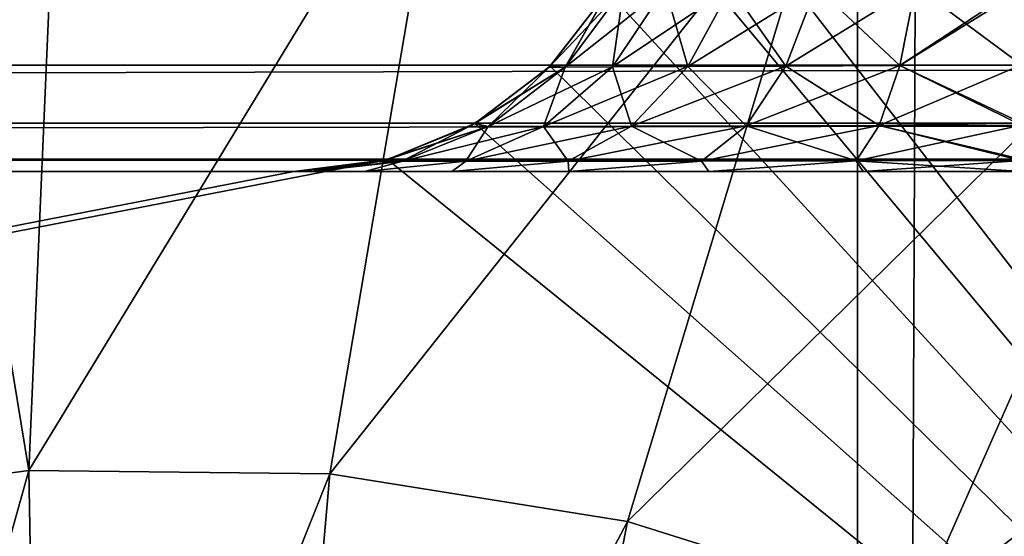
# Model space of a CAD drawing. Header units: metres. Extents: x -206 to 75, y -104 to 104.
# Tile 161 of 256: x -97.399 to -96.046, y -46.02 to -45.31. Entities that reach past the tile are written whole.
import ezdxf

# ---------------------------------------------------------------- set-up
doc = ezdxf.new("R2010")
doc.units = ezdxf.units.M
doc.layers.add('solid_01_1-CONSUMER_THERM_B_125288', color=7, linetype='CONTINUOUS')

msp = doc.modelspace()

# ---------------------------------------------------------------- linework, layer by layer
at = {"layer": 'solid_01_1-CONSUMER_THERM_B_125288'}
for points in [[(-96.262909, 63.481071), (-95.711685, 63.53223), (-96.244728, -63.518929)], [(-95.711685, 63.53223), (-95.693489, -63.569927), (-96.244728, -63.518929)], [(-96.262909, 63.481071), (-100.244728, -63.519501), (-100.262909, 63.480499)], [(-96.262909, 63.481071), (-96.244728, -63.518929), (-100.244728, -63.519501)], [(-185.595474, -63.627823, 75.400002), (-76.395485, -63.61998, 75.400002), (-169.283783, -42.467205, 75.400002)], [(-76.395485, -63.61998, 75.400002), (-168.500031, -42.528885, 75.400002), (-169.283783, -42.467205, 75.400002)], [(-94.896667, -47.121311, 63.5), (-96.521881, -45.023113, 63.5), (-96.500031, -42.518749, 63.5)], [(-94.896667, -47.121311, 63.5), (-96.500031, -42.518749, 63.5), (-93.500031, -42.518749, 63.5)], [(-76.395485, -63.61998, 75.400002), (-93.500031, -42.528851, 75.400002), (-168.500031, -42.528885, 75.400002)], [(-97.385941, -45.929676, 17.7449), (-97.345329, -44.986103, 17.260666), (-97.523445, -45.095249, 17.260666)], [(-96.81131, -44.984661, 17.428663), (-97.345329, -44.986103, 17.260666), (-97.385941, -45.929676, 17.7449)], [(-96.81131, -44.984661, 17.428663), (-97.385941, -45.929676, 17.7449), (-96.972298, -45.934467, 17.875093)], [(-96.81131, -44.984661, 17.428663), (-96.972298, -45.934467, 17.875093), (-96.280525, -45.061066, 17.595724)], [(-94.896667, -47.121311, 63.5), (-96.539864, -45.151691, 63.5), (-96.521881, -45.023113, 63.5)], [(-96.280525, -45.061066, 17.595724), (-96.972298, -45.934467, 17.875093), (-96.563354, -45.999832, 18.003803)], [(-96.280525, -45.061066, 17.595724), (-96.563354, -45.999832, 18.003803), (-95.764961, -45.213844, 17.75799)], [(-97.385941, -45.929676, 17.7449), (-97.523445, -45.095249, 17.260666), (-97.796158, -45.98555, 17.615782)], [(-94.896667, -47.121311, 63.5), (-96.590324, -45.271278, 63.5), (-96.539864, -45.151691, 63.5)], [(-95.764961, -45.213844, 17.75799), (-96.563354, -45.999832, 18.003803), (-96.167137, -46.124485, 18.128504)], [(-95.764961, -45.213844, 17.75799), (-96.167137, -46.124485, 18.128504), (-95.274559, -45.440044, 17.912331)], [(-93.500031, -45.268864, 46.067051), (-123.784592, -45.372292, 46.14642), (-123.784592, -45.268764, 46.06699)], [(-93.500031, -45.268864, 46.067051), (-93.500031, -45.372486, 46.146633), (-123.784592, -45.372292, 46.14642)], [(-96.648972, -45.375076, 54.668049), (-96.671196, -45.375168, 54.5), (-96.568321, -45.266582, 54.646435)], [(-96.568321, -45.266582, 54.646435), (-96.671196, -45.375168, 54.5), (-96.590317, -45.271271, 54.5)], [(-96.590332, -45.271301, 48.5), (-96.590317, -45.271271, 54.5), (-96.671196, -45.375168, 54.5)], [(-96.669876, -45.373859, 48.5), (-96.590332, -45.271301, 48.5), (-96.671196, -45.375168, 54.5)], [(-96.590332, -45.271301, 57.5), (-96.671196, -45.375168, 57.5), (-96.648972, -45.375072, 57.331955)], [(-96.669861, -45.37384, 63.5), (-96.671196, -45.375168, 57.5), (-96.590332, -45.271301, 57.5)], [(-96.648972, -45.375072, 48.331955), (-96.590332, -45.271301, 48.5), (-96.669876, -45.373859, 48.5)], [(-96.590324, -45.271278, 63.5), (-96.669861, -45.37384, 63.5), (-96.590332, -45.271301, 57.5)], [(-94.896667, -47.121311, 63.5), (-96.669861, -45.37384, 63.5), (-96.590324, -45.271278, 63.5)], [(-96.648972, -45.375076, 54.668049), (-96.568321, -45.266582, 54.646435), (-96.511589, -45.266205, 54.782764)], [(-96.583817, -45.374767, 54.824467), (-96.648972, -45.375076, 54.668049), (-96.511589, -45.266205, 54.782764)], [(-96.648972, -45.375072, 48.331955), (-96.568321, -45.266582, 48.353569), (-96.5877, -45.266739, 48.5)], [(-96.648972, -45.375072, 48.331955), (-96.583809, -45.374767, 48.175537), (-96.568321, -45.266582, 48.353569)], [(-96.648972, -45.375072, 57.331955), (-96.568321, -45.266582, 57.353569), (-96.5877, -45.266739, 57.5)], [(-96.648972, -45.375072, 57.331955), (-96.583809, -45.374767, 57.175537), (-96.568321, -45.266582, 57.353569)], [(-96.648972, -45.375072, 48.331955), (-96.5877, -45.266739, 48.5), (-96.590332, -45.271301, 48.5)], [(-96.590332, -45.271301, 57.5), (-96.648972, -45.375072, 57.331955), (-96.5877, -45.266739, 57.5)], [(-96.583817, -45.374767, 54.824467), (-96.511589, -45.266205, 54.782764), (-96.421478, -45.265602, 54.899635)], [(-96.480339, -45.374283, 54.958504), (-96.583817, -45.374767, 54.824467), (-96.421478, -45.265602, 54.899635)], [(-96.583809, -45.374767, 48.175537), (-96.511589, -45.266201, 48.217239), (-96.568321, -45.266582, 48.353569)], [(-96.583809, -45.374767, 48.175537), (-96.480339, -45.374283, 48.041496), (-96.511589, -45.266201, 48.217239)], [(-96.583809, -45.374767, 57.175537), (-96.511589, -45.266201, 57.217239), (-96.568321, -45.266582, 57.353569)], [(-96.583809, -45.374767, 57.175537), (-96.480339, -45.374283, 57.041496), (-96.511589, -45.266201, 57.217239)], [(-96.480339, -45.374283, 48.041496), (-96.421471, -45.265602, 48.100365), (-96.511589, -45.266201, 48.217239)], [(-96.480339, -45.374283, 57.041496), (-96.421471, -45.265602, 57.100365), (-96.511589, -45.266201, 57.217239)], [(-96.480339, -45.374283, 54.958504), (-96.421478, -45.265602, 54.899635), (-96.304199, -45.264816, 54.989086)], [(-96.345726, -45.373646, 55.061016), (-96.480339, -45.374283, 54.958504), (-96.304199, -45.264816, 54.989086)], [(-96.480339, -45.374283, 48.041496), (-96.345726, -45.373646, 47.938988), (-96.421471, -45.265602, 48.100365)], [(-96.480339, -45.374283, 57.041496), (-96.345726, -45.373646, 56.938988), (-96.421471, -45.265602, 57.100365)], [(-96.345726, -45.373646, 47.938988), (-96.304199, -45.264812, 48.010914), (-96.421471, -45.265602, 48.100365)], [(-96.345726, -45.373646, 56.938988), (-96.304199, -45.264812, 57.010914), (-96.421471, -45.265602, 57.100365)], [(-96.345726, -45.373646, 55.061016), (-96.304199, -45.264816, 54.989086), (-96.167839, -45.263897, 55.044979)], [(-96.18927, -45.372902, 55.124981), (-96.345726, -45.373646, 55.061016), (-96.167839, -45.263897, 55.044979)], [(-96.345726, -45.373646, 47.938988), (-96.189262, -45.372898, 47.875023), (-96.304199, -45.264812, 48.010914)], [(-96.345726, -45.373646, 56.938988), (-96.189262, -45.372898, 56.875023), (-96.304199, -45.264812, 57.010914)], [(-96.189262, -45.372898, 47.875023), (-96.167831, -45.263893, 47.955021), (-96.304199, -45.264812, 48.010914)], [(-96.189262, -45.372898, 56.875023), (-96.167831, -45.263893, 56.955021), (-96.304199, -45.264812, 57.010914)], [(-96.18927, -45.372902, 55.124981), (-96.167839, -45.263897, 55.044979), (-96.021828, -45.262959, 55.063694)], [(-96.021828, -45.268757, 55.06699), (-96.18927, -45.372902, 55.124981), (-96.021828, -45.262959, 55.063694)], [(-96.021828, -45.268757, 55.06699), (-96.021828, -45.372105, 55.146248), (-96.18927, -45.372902, 55.124981)], [(-96.189262, -45.372898, 47.875023), (-96.021828, -45.372108, 47.853748), (-96.167831, -45.263893, 47.955021)], [(-96.189262, -45.372898, 56.875023), (-96.021828, -45.372108, 56.853748), (-96.167831, -45.263893, 56.955021)], [(-96.167831, -45.263893, 47.955021), (-96.021828, -45.372108, 47.853748), (-96.021828, -45.26878, 47.932995)], [(-96.167831, -45.263893, 56.955021), (-96.021828, -45.372108, 56.853748), (-96.021828, -45.26878, 56.932995)], [(-93.500031, -45.372486, 46.146633), (-123.784592, -45.451748, 46.249954), (-123.784592, -45.372292, 46.14642)], [(-93.500031, -45.372486, 46.146633), (-93.500031, -45.451958, 46.25034), (-123.784592, -45.451748, 46.249954)], [(-96.648972, -45.375076, 54.668049), (-96.780968, -45.456894, 54.5), (-96.773125, -45.452492, 54.5)], [(-96.755035, -45.45686, 54.696472), (-96.780968, -45.456894, 54.5), (-96.648972, -45.375076, 54.668049)], [(-96.648972, -45.375076, 54.668049), (-96.773125, -45.452492, 54.5), (-96.671196, -45.375168, 54.5)], [(-96.773117, -45.452484, 48.5), (-96.671196, -45.375168, 54.5), (-96.773125, -45.452492, 54.5)], [(-96.773117, -45.452484, 48.5), (-96.669876, -45.373859, 48.5), (-96.671196, -45.375168, 54.5)], [(-96.755035, -45.45686, 48.303535), (-96.669876, -45.373859, 48.5), (-96.773117, -45.452484, 48.5)], [(-96.773117, -45.452484, 57.5), (-96.755035, -45.45686, 57.303535), (-96.671196, -45.375168, 57.5)], [(-96.773109, -45.452477, 63.5), (-96.773117, -45.452484, 57.5), (-96.671196, -45.375168, 57.5)], [(-96.669861, -45.37384, 63.5), (-96.773109, -45.452477, 63.5), (-96.671196, -45.375168, 57.5)], [(-94.896667, -47.121311, 63.5), (-96.773109, -45.452477, 63.5), (-96.669861, -45.37384, 63.5)], [(-96.755035, -45.45686, 48.303535), (-96.648972, -45.375072, 48.331955), (-96.669876, -45.373859, 48.5)], [(-96.755035, -45.45686, 54.696472), (-96.648972, -45.375076, 54.668049), (-96.583817, -45.374767, 54.824467)], [(-96.678841, -45.45665, 54.879333), (-96.755035, -45.45686, 54.696472), (-96.583817, -45.374767, 54.824467)], [(-96.755035, -45.45686, 48.303535), (-96.678833, -45.456646, 48.12067), (-96.648972, -45.375072, 48.331955)], [(-96.755035, -45.45686, 57.303535), (-96.648972, -45.375072, 57.331955), (-96.671196, -45.375168, 57.5)], [(-96.755035, -45.45686, 57.303535), (-96.678833, -45.456646, 57.12067), (-96.648972, -45.375072, 57.331955)], [(-96.678841, -45.45665, 54.879333), (-96.583817, -45.374767, 54.824467), (-96.480339, -45.374283, 54.958504)], [(-96.557838, -45.456318, 55.036018), (-96.678841, -45.45665, 54.879333), (-96.480339, -45.374283, 54.958504)], [(-96.678833, -45.456646, 48.12067), (-96.583809, -45.374767, 48.175537), (-96.648972, -45.375072, 48.331955)], [(-96.678833, -45.456646, 48.12067), (-96.557838, -45.456314, 47.963985), (-96.583809, -45.374767, 48.175537)], [(-96.678833, -45.456646, 57.12067), (-96.583809, -45.374767, 57.175537), (-96.648972, -45.375072, 57.331955)], [(-96.678833, -45.456646, 57.12067), (-96.557838, -45.456314, 56.963985), (-96.583809, -45.374767, 57.175537)], [(-96.557838, -45.456314, 47.963985), (-96.480339, -45.374283, 48.041496), (-96.583809, -45.374767, 48.175537)], [(-96.557838, -45.456314, 56.963985), (-96.480339, -45.374283, 57.041496), (-96.583809, -45.374767, 57.175537)], [(-96.557838, -45.456318, 55.036018), (-96.480339, -45.374283, 54.958504), (-96.345726, -45.373646, 55.061016)], [(-96.400452, -45.455875, 55.155823), (-96.557838, -45.456318, 55.036018), (-96.345726, -45.373646, 55.061016)], [(-96.557838, -45.456314, 47.963985), (-96.400452, -45.455875, 47.844181), (-96.480339, -45.374283, 48.041496)], [(-96.557838, -45.456314, 56.963985), (-96.400452, -45.455875, 56.844181), (-96.480339, -45.374283, 57.041496)], [(-96.400452, -45.455875, 47.844181), (-96.345726, -45.373646, 47.938988), (-96.480339, -45.374283, 48.041496)], [(-96.400452, -45.455875, 56.844181), (-96.345726, -45.373646, 56.938988), (-96.480339, -45.374283, 57.041496)], [(-96.400452, -45.455875, 55.155823), (-96.345726, -45.373646, 55.061016), (-96.18927, -45.372902, 55.124981)], [(-96.217552, -45.45536, 55.230549), (-96.400452, -45.455875, 55.155823), (-96.18927, -45.372902, 55.124981)], [(-96.400452, -45.455875, 47.844181), (-96.217545, -45.455357, 47.769455), (-96.345726, -45.373646, 47.938988)], [(-96.400452, -45.455875, 56.844181), (-96.217545, -45.455357, 56.769455), (-96.345726, -45.373646, 56.938988)], [(-96.217545, -45.455357, 47.769455), (-96.189262, -45.372898, 47.875023), (-96.345726, -45.373646, 47.938988)], [(-96.217545, -45.455357, 56.769455), (-96.189262, -45.372898, 56.875023), (-96.345726, -45.373646, 56.938988)], [(-96.217552, -45.45536, 55.230549), (-96.18927, -45.372902, 55.124981), (-96.021828, -45.372105, 55.146248)], [(-96.021828, -45.451767, 55.250004), (-96.217552, -45.45536, 55.230549), (-96.021828, -45.372105, 55.146248)], [(-96.217545, -45.455357, 47.769455), (-96.021828, -45.454788, 47.744686), (-96.189262, -45.372898, 47.875023)], [(-96.217545, -45.455357, 56.769455), (-96.021828, -45.454788, 56.744686), (-96.189262, -45.372898, 56.875023)], [(-96.189262, -45.372898, 47.875023), (-96.021828, -45.451752, 47.750015), (-96.021828, -45.372108, 47.853748)], [(-96.189262, -45.372898, 56.875023), (-96.021828, -45.451752, 56.750015), (-96.021828, -45.372108, 56.853748)], [(-96.189262, -45.372898, 47.875023), (-96.021828, -45.454788, 47.744686), (-96.021828, -45.451752, 47.750015)], [(-96.189262, -45.372898, 56.875023), (-96.021828, -45.454788, 56.744686), (-96.021828, -45.451752, 56.750015)], [(-95.274559, -45.440044, 17.912331), (-96.167137, -46.124485, 18.128504), (-95.791435, -46.305973, 18.246748)], [(-93.500031, -45.451958, 46.25034), (-123.784592, -45.501732, 46.370613), (-123.784592, -45.451748, 46.249954)], [(-93.500031, -45.451958, 46.25034), (-93.500031, -45.501846, 46.371098), (-123.784592, -45.501732, 46.370613)], [(-96.755035, -45.45686, 54.696472), (-96.903877, -45.504631, 54.5), (-96.893158, -45.5019, 54.5)], [(-96.873863, -45.504642, 54.728317), (-96.903877, -45.504631, 54.5), (-96.755035, -45.45686, 54.696472)], [(-96.893204, -45.501915, 48.5), (-96.78096, -45.45689, 48.5), (-96.893158, -45.5019, 54.5)], [(-96.873856, -45.504642, 48.27169), (-96.78096, -45.45689, 48.5), (-96.893204, -45.501915, 48.5)], [(-96.893204, -45.501915, 57.5), (-96.873856, -45.504642, 57.27169), (-96.78096, -45.45689, 57.5)], [(-96.893135, -45.501896, 63.5), (-96.893204, -45.501915, 57.5), (-96.78096, -45.45689, 57.5)], [(-96.755035, -45.45686, 54.696472), (-96.893158, -45.5019, 54.5), (-96.780968, -45.456894, 54.5)], [(-96.78096, -45.45689, 48.5), (-96.780968, -45.456894, 54.5), (-96.893158, -45.5019, 54.5)], [(-96.773109, -45.452477, 63.5), (-96.893135, -45.501896, 63.5), (-96.78096, -45.45689, 57.5)], [(-94.896667, -47.121311, 63.5), (-96.893135, -45.501896, 63.5), (-96.773109, -45.452477, 63.5)], [(-96.873863, -45.504642, 54.728317), (-96.755035, -45.45686, 54.696472), (-96.678841, -45.45665, 54.879333)], [(-96.785332, -45.504539, 54.940826), (-96.873863, -45.504642, 54.728317), (-96.678841, -45.45665, 54.879333)], [(-96.873856, -45.504642, 48.27169), (-96.755035, -45.45686, 48.303535), (-96.78096, -45.45689, 48.5)], [(-96.873856, -45.504642, 48.27169), (-96.785324, -45.504536, 48.059177), (-96.755035, -45.45686, 48.303535)], [(-96.873856, -45.504642, 57.27169), (-96.755035, -45.45686, 57.303535), (-96.78096, -45.45689, 57.5)], [(-96.873856, -45.504642, 57.27169), (-96.785324, -45.504536, 57.059177), (-96.755035, -45.45686, 57.303535)], [(-96.785332, -45.504539, 54.940826), (-96.678841, -45.45665, 54.879333), (-96.557838, -45.456318, 55.036018)], [(-96.644745, -45.504375, 55.122932), (-96.785332, -45.504539, 54.940826), (-96.557838, -45.456318, 55.036018)], [(-96.785324, -45.504536, 48.059177), (-96.678833, -45.456646, 48.12067), (-96.755035, -45.45686, 48.303535)], [(-96.785324, -45.504536, 48.059177), (-96.644745, -45.504375, 47.877071), (-96.678833, -45.456646, 48.12067)], [(-96.785324, -45.504536, 57.059177), (-96.678833, -45.456646, 57.12067), (-96.755035, -45.45686, 57.303535)], [(-96.785324, -45.504536, 57.059177), (-96.644745, -45.504375, 56.877071), (-96.678833, -45.456646, 57.12067)], [(-96.78096, -45.45689, 48.5), (-96.773125, -45.452492, 54.5), (-96.780968, -45.456894, 54.5)], [(-96.773109, -45.452477, 63.5), (-96.78096, -45.45689, 57.5), (-96.773117, -45.452484, 57.5)], [(-96.78096, -45.45689, 48.5), (-96.773117, -45.452484, 48.5), (-96.773125, -45.452492, 54.5)], [(-96.755035, -45.45686, 48.303535), (-96.773117, -45.452484, 48.5), (-96.78096, -45.45689, 48.5)], [(-96.773117, -45.452484, 57.5), (-96.78096, -45.45689, 57.5), (-96.755035, -45.45686, 57.303535)], [(-96.644745, -45.504375, 47.877071), (-96.557838, -45.456314, 47.963985), (-96.678833, -45.456646, 48.12067)], [(-96.644745, -45.504375, 56.877071), (-96.557838, -45.456314, 56.963985), (-96.678833, -45.456646, 57.12067)], [(-96.644745, -45.504375, 55.122932), (-96.557838, -45.456318, 55.036018), (-96.400452, -45.455875, 55.155823)], [(-96.461861, -45.504158, 55.262199), (-96.644745, -45.504375, 55.122932), (-96.400452, -45.455875, 55.155823)], [(-96.644745, -45.504375, 47.877071), (-96.461861, -45.504158, 47.737808), (-96.557838, -45.456314, 47.963985)], [(-96.644745, -45.504375, 56.877071), (-96.461861, -45.504158, 56.737808), (-96.557838, -45.456314, 56.963985)], [(-96.461861, -45.504158, 47.737808), (-96.400452, -45.455875, 47.844181), (-96.557838, -45.456314, 47.963985)], [(-96.461861, -45.504158, 56.737808), (-96.400452, -45.455875, 56.844181), (-96.557838, -45.456314, 56.963985)], [(-96.461861, -45.504158, 55.262199), (-96.400452, -45.455875, 55.155823), (-96.217552, -45.45536, 55.230549)], [(-96.249306, -45.503899, 55.349087), (-96.461861, -45.504158, 55.262199), (-96.217552, -45.45536, 55.230549)], [(-96.461861, -45.504158, 47.737808), (-96.249298, -45.503895, 47.650917), (-96.400452, -45.455875, 47.844181)], [(-96.461861, -45.504158, 56.737808), (-96.249298, -45.503895, 56.650917), (-96.400452, -45.455875, 56.844181)], [(-96.249298, -45.503895, 47.650917), (-96.217545, -45.455357, 47.769455), (-96.400452, -45.455875, 47.844181)], [(-96.249298, -45.503895, 56.650917), (-96.217545, -45.455357, 56.769455), (-96.400452, -45.455875, 56.844181)], [(-96.249306, -45.503899, 55.349087), (-96.217552, -45.45536, 55.230549), (-96.021828, -45.454788, 55.255314)], [(-96.021828, -45.501713, 55.370594), (-96.249306, -45.503899, 55.349087), (-96.021828, -45.454788, 55.255314)], [(-96.249298, -45.503895, 47.650917), (-96.021828, -45.503597, 47.622158), (-96.217545, -45.455357, 47.769455)], [(-96.249298, -45.503895, 56.650917), (-96.021828, -45.503597, 56.622158), (-96.217545, -45.455357, 56.769455)], [(-96.021828, -45.451767, 55.250004), (-96.021828, -45.454788, 55.255314), (-96.217552, -45.45536, 55.230549)], [(-96.217545, -45.455357, 47.769455), (-96.021828, -45.501724, 47.629364), (-96.021828, -45.454788, 47.744686)], [(-96.217545, -45.455357, 56.769455), (-96.021828, -45.501724, 56.629364), (-96.021828, -45.454788, 56.744686)], [(-96.217545, -45.455357, 47.769455), (-96.021828, -45.503597, 47.622158), (-96.021828, -45.501724, 47.629364)], [(-96.217545, -45.455357, 56.769455), (-96.021828, -45.503597, 56.622158), (-96.021828, -45.501724, 56.629364)], [(-93.500031, -45.501846, 46.371098), (-123.784592, -45.514492, 46.434788), (-123.784592, -45.501732, 46.370613)], [(-93.500031, -45.501846, 46.371098), (-93.500031, -45.518749, 46.5), (-123.784592, -45.514492, 46.434788)], [(-93.500031, -45.518749, 46.5), (-123.784592, -45.518764, 46.5), (-123.784592, -45.514492, 46.434788)], [(-105.246666, -47.122051, 63.5), (-97.021866, -45.518749, 63.5), (-96.893135, -45.501896, 63.5)], [(-94.896667, -47.121311, 63.5), (-105.246666, -47.122051, 63.5), (-96.893135, -45.501896, 63.5)], [(-96.893135, -45.501896, 63.5), (-97.021866, -45.518749, 63.5), (-96.893204, -45.501915, 57.5)], [(-97.021866, -45.518749, 63.5), (-96.903877, -45.504631, 57.5), (-96.893204, -45.501915, 57.5)], [(-96.903877, -45.504631, 48.5), (-97.021866, -45.518749, 51.500004), (-97.021866, -45.518749, 48.499947)], [(-96.997818, -45.518749, 48.282085), (-96.903877, -45.504631, 48.5), (-97.021866, -45.518749, 48.499947)], [(-96.903877, -45.504631, 48.5), (-97.021866, -45.518749, 54.500061), (-97.021866, -45.518749, 51.500004)], [(-96.903877, -45.504631, 48.5), (-96.903877, -45.504631, 54.5), (-97.021866, -45.518749, 54.500061)], [(-96.873863, -45.504642, 54.728317), (-97.021866, -45.518749, 54.500061), (-96.903877, -45.504631, 54.5)], [(-97.021866, -45.518749, 57.499947), (-96.997818, -45.518749, 57.282085), (-96.903877, -45.504631, 57.5)], [(-97.021866, -45.518749, 60.499973), (-97.021866, -45.518749, 57.499947), (-96.903877, -45.504631, 57.5)], [(-97.021866, -45.518749, 60.499973), (-96.903877, -45.504631, 57.5), (-97.021866, -45.518749, 63.5)], [(-96.99781, -45.518749, 54.717911), (-97.021866, -45.518749, 54.500061), (-96.873863, -45.504642, 54.728317)], [(-96.997818, -45.518749, 48.282085), (-96.873856, -45.504642, 48.27169), (-96.903877, -45.504631, 48.5)], [(-96.997818, -45.518749, 57.282085), (-96.873856, -45.504642, 57.27169), (-96.903877, -45.504631, 57.5)], [(-96.997818, -45.518749, 48.282085), (-96.924881, -45.518749, 48.070526), (-96.873856, -45.504642, 48.27169)], [(-96.997818, -45.518749, 57.282085), (-96.924881, -45.518749, 57.070526), (-96.873856, -45.504642, 57.27169)], [(-96.924896, -45.518749, 54.929459), (-96.99781, -45.518749, 54.717911), (-96.873863, -45.504642, 54.728317)], [(-96.924896, -45.518749, 54.929459), (-96.873863, -45.504642, 54.728317), (-96.785332, -45.504539, 54.940826)], [(-96.805, -45.518749, 55.121815), (-96.924896, -45.518749, 54.929459), (-96.785332, -45.504539, 54.940826)], [(-96.924881, -45.518749, 48.070526), (-96.785324, -45.504536, 48.059177), (-96.873856, -45.504642, 48.27169)], [(-96.924881, -45.518749, 48.070526), (-96.804977, -45.518749, 47.878159), (-96.785324, -45.504536, 48.059177)], [(-96.924881, -45.518749, 57.070526), (-96.785324, -45.504536, 57.059177), (-96.873856, -45.504642, 57.27169)], [(-96.924881, -45.518749, 57.070526), (-96.804977, -45.518749, 56.878159), (-96.785324, -45.504536, 57.059177)], [(-96.893204, -45.501915, 48.5), (-96.893158, -45.5019, 54.5), (-96.903877, -45.504631, 54.5)], [(-96.903877, -45.504631, 48.5), (-96.893204, -45.501915, 48.5), (-96.903877, -45.504631, 54.5)], [(-96.873856, -45.504642, 48.27169), (-96.893204, -45.501915, 48.5), (-96.903877, -45.504631, 48.5)], [(-96.893204, -45.501915, 57.5), (-96.903877, -45.504631, 57.5), (-96.873856, -45.504642, 57.27169)], [(-96.805, -45.518749, 55.121815), (-96.785332, -45.504539, 54.940826), (-96.644745, -45.504375, 55.122932)], [(-96.644043, -45.518749, 55.282795), (-96.805, -45.518749, 55.121815), (-96.644745, -45.504375, 55.122932)], [(-96.804977, -45.518749, 47.878159), (-96.644745, -45.504375, 47.877071), (-96.785324, -45.504536, 48.059177)], [(-96.804977, -45.518749, 47.878159), (-96.644028, -45.518749, 47.717178), (-96.644745, -45.504375, 47.877071)], [(-96.804977, -45.518749, 56.878159), (-96.644745, -45.504375, 56.877071), (-96.785324, -45.504536, 57.059177)], [(-96.804977, -45.518749, 56.878159), (-96.644028, -45.518749, 56.717178), (-96.644745, -45.504375, 56.877071)], [(-96.644028, -45.518749, 47.717178), (-96.461861, -45.504158, 47.737808), (-96.644745, -45.504375, 47.877071)], [(-96.644043, -45.518749, 55.282795), (-96.644745, -45.504375, 55.122932), (-96.461861, -45.504158, 55.262199)], [(-96.644028, -45.518749, 56.717178), (-96.461861, -45.504158, 56.737808), (-96.644745, -45.504375, 56.877071)], [(-96.451569, -45.518749, 55.402927), (-96.644043, -45.518749, 55.282795), (-96.461861, -45.504158, 55.262199)], [(-96.644028, -45.518749, 47.717178), (-96.451546, -45.518749, 47.597069), (-96.461861, -45.504158, 47.737808)], [(-96.644028, -45.518749, 56.717178), (-96.451546, -45.518749, 56.597069), (-96.461861, -45.504158, 56.737808)], [(-96.451546, -45.518749, 47.597069), (-96.249298, -45.503895, 47.650917), (-96.461861, -45.504158, 47.737808)], [(-96.451546, -45.518749, 56.597069), (-96.249298, -45.503895, 56.650917), (-96.461861, -45.504158, 56.737808)], [(-96.451569, -45.518749, 55.402927), (-96.461861, -45.504158, 55.262199), (-96.249306, -45.503899, 55.349087)], [(-96.239738, -45.518749, 55.475945), (-96.451569, -45.518749, 55.402927), (-96.249306, -45.503899, 55.349087)], [(-96.451546, -45.518749, 47.597069), (-96.239731, -45.518749, 47.524052), (-96.249298, -45.503895, 47.650917)], [(-96.451546, -45.518749, 56.597069), (-96.239731, -45.518749, 56.524052), (-96.249298, -45.503895, 56.650917)], [(-96.021828, -45.501713, 55.370594), (-96.021828, -45.503597, 55.377838), (-96.249306, -45.503899, 55.349087)], [(-96.239738, -45.518749, 55.475945), (-96.249306, -45.503899, 55.349087), (-96.021828, -45.503597, 55.377838)], [(-96.249298, -45.503895, 47.650917), (-96.021713, -45.518749, 47.5), (-96.021828, -45.503597, 47.622158)], [(-96.249298, -45.503895, 56.650917), (-96.021713, -45.518749, 56.5), (-96.021828, -45.503597, 56.622158)], [(-96.239731, -45.518749, 47.524052), (-96.021713, -45.518749, 47.5), (-96.249298, -45.503895, 47.650917)], [(-96.239731, -45.518749, 56.524052), (-96.021713, -45.518749, 56.5), (-96.249298, -45.503895, 56.650917)], [(-96.021721, -45.518749, 55.5), (-96.239738, -45.518749, 55.475945), (-96.021828, -45.503597, 55.377838)], [(-93.500031, -45.518749, 46.5), (-123.442261, -45.518764, 46.681797), (-123.784592, -45.518764, 46.5)], [(-93.500031, -45.518749, 46.5), (-122.930954, -45.518764, 46.97401), (-123.442261, -45.518764, 46.681797)], [(-93.500031, -45.518749, 46.5), (-122.108315, -45.518761, 47.5), (-122.930954, -45.518764, 46.97401)], [(-93.500031, -45.518749, 46.5), (-114.04332, -45.518757, 47.5), (-122.108315, -45.518761, 47.5)], [(-93.500031, -45.518749, 46.5), (-105.978333, -45.518753, 47.5), (-114.04332, -45.518757, 47.5)], [(-93.500031, -45.518749, 46.5), (-105.760315, -45.518753, 47.524055), (-105.978333, -45.518753, 47.5)], [(-93.500031, -45.518749, 46.5), (-105.548485, -45.518753, 47.597073), (-105.760315, -45.518753, 47.524055)], [(-93.500031, -45.518749, 46.5), (-105.35601, -45.518753, 47.717205), (-105.548485, -45.518753, 47.597073)], [(-93.500031, -45.518749, 46.5), (-105.195061, -45.518753, 47.878185), (-105.35601, -45.518753, 47.717205)], [(-105.246666, -47.122051, 63.5), (-104.97818, -45.518753, 63.5), (-97.021866, -45.518749, 63.5)], [(-93.500031, -45.518749, 46.5), (-105.075157, -45.518753, 48.070541), (-105.195061, -45.518753, 47.878185)], [(-93.500031, -45.518749, 46.5), (-105.002243, -45.518753, 48.282089), (-105.075157, -45.518753, 48.070541)], [(-93.500031, -45.518749, 46.5), (-104.978188, -45.518753, 48.499939), (-105.002243, -45.518753, 48.282089)], [(-96.451546, -45.518749, 47.597069), (-104.978188, -45.518753, 51.499996), (-104.978188, -45.518753, 48.499939)], [(-96.451546, -45.518749, 47.597069), (-104.978188, -45.518753, 48.499939), (-93.500031, -45.518749, 46.5)], [(-96.644028, -45.518749, 47.717178), (-104.978188, -45.518753, 54.500053), (-104.978188, -45.518753, 51.499996)], [(-96.804977, -45.518749, 47.878159), (-104.978188, -45.518753, 57.499939), (-104.978188, -45.518753, 54.500053)], [(-96.804977, -45.518749, 47.878159), (-104.978188, -45.518753, 54.500053), (-96.644028, -45.518749, 47.717178)], [(-96.644028, -45.518749, 47.717178), (-104.978188, -45.518753, 51.499996), (-96.451546, -45.518749, 47.597069)], [(-96.924881, -45.518749, 48.070526), (-104.97818, -45.518753, 63.5), (-104.978188, -45.518753, 60.499969)], [(-96.804977, -45.518749, 47.878159), (-104.978188, -45.518753, 60.499969), (-104.978188, -45.518753, 57.499939)], [(-96.924881, -45.518749, 48.070526), (-104.978188, -45.518753, 60.499969), (-96.804977, -45.518749, 47.878159)], [(-97.021866, -45.518749, 51.500004), (-104.97818, -45.518753, 63.5), (-97.021866, -45.518749, 48.499947)], [(-96.997818, -45.518749, 48.282085), (-97.021866, -45.518749, 48.499947), (-104.97818, -45.518753, 63.5)], [(-97.021866, -45.518749, 54.500061), (-104.97818, -45.518753, 63.5), (-97.021866, -45.518749, 51.500004)], [(-97.021866, -45.518749, 57.499947), (-104.97818, -45.518753, 63.5), (-97.021866, -45.518749, 54.500061)], [(-96.997818, -45.518749, 48.282085), (-104.97818, -45.518753, 63.5), (-96.924881, -45.518749, 48.070526)], [(-97.021866, -45.518749, 60.499973), (-104.97818, -45.518753, 63.5), (-97.021866, -45.518749, 57.499947)], [(-97.021866, -45.518749, 60.499973), (-97.021866, -45.518749, 63.5), (-104.97818, -45.518753, 63.5)], [(-97.021866, -45.518749, 57.499947), (-97.021866, -45.518749, 54.500061), (-96.99781, -45.518749, 54.717911)], [(-97.021866, -45.518749, 57.499947), (-96.99781, -45.518749, 54.717911), (-96.997818, -45.518749, 57.282085)], [(-96.997818, -45.518749, 57.282085), (-96.99781, -45.518749, 54.717911), (-96.924896, -45.518749, 54.929459)], [(-96.997818, -45.518749, 57.282085), (-96.924896, -45.518749, 54.929459), (-96.924881, -45.518749, 57.070526)], [(-96.924881, -45.518749, 57.070526), (-96.924896, -45.518749, 54.929459), (-96.805, -45.518749, 55.121815)], [(-96.924881, -45.518749, 57.070526), (-96.805, -45.518749, 55.121815), (-96.804977, -45.518749, 56.878159)], [(-96.804977, -45.518749, 56.878159), (-96.805, -45.518749, 55.121815), (-96.644043, -45.518749, 55.282795)], [(-96.804977, -45.518749, 56.878159), (-96.644043, -45.518749, 55.282795), (-96.644028, -45.518749, 56.717178)], [(-96.644028, -45.518749, 56.717178), (-96.644043, -45.518749, 55.282795), (-96.451569, -45.518749, 55.402927)], [(-96.644028, -45.518749, 56.717178), (-96.451569, -45.518749, 55.402927), (-96.451546, -45.518749, 56.597069)], [(-96.451546, -45.518749, 56.597069), (-96.451569, -45.518749, 55.402927), (-96.239738, -45.518749, 55.475945)], [(-96.451546, -45.518749, 47.597069), (-93.500031, -45.518749, 46.5), (-96.239731, -45.518749, 47.524052)], [(-96.451546, -45.518749, 56.597069), (-96.239738, -45.518749, 55.475945), (-96.239731, -45.518749, 56.524052)], [(-96.239731, -45.518749, 56.524052), (-96.239738, -45.518749, 55.475945), (-96.021721, -45.518749, 55.5)], [(-96.239731, -45.518749, 47.524052), (-93.500031, -45.518749, 46.5), (-96.021713, -45.518749, 47.5)], [(-96.239731, -45.518749, 56.524052), (-96.021721, -45.518749, 55.5), (-96.021713, -45.518749, 56.5)], [(-105.141335, -45.915531, 3.455959), (-95.125793, -53.707317, 3.5), (-104.84108, -45.557598, 3.5)], [(-99.253426, -53.261391, 3.5), (-104.84108, -45.557598, 3.5), (-95.125793, -53.707317, 3.5)], [(-149.213455, -45.836296, 1.5), (-150.476547, -45.923691, 1.5), (-65.493088, -75.014526, 1.5)], [(-95.604607, -57.279106, 1.5), (-112.781067, -45.831078, 1.5), (-149.213455, -45.836296, 1.5)], [(-95.604607, -57.279106, 1.5), (-149.213455, -45.836296, 1.5), (-65.493088, -75.014526, 1.5)], [(-95.604607, -57.279106, 1.5), (-111.517952, -45.918114, 1.5), (-112.781067, -45.831078, 1.5)], [(-95.604607, -57.279106, 1.5), (-110.884102, -46.028709, 1.5), (-111.517952, -45.918114, 1.5)], [(-105.141335, -45.915531, 3.455959), (-105.431007, -46.260849, 3.325387), (-95.714882, -54.409565, 3.325905)], [(-105.141335, -45.915531, 3.455959), (-95.424858, -54.063835, 3.45631), (-95.125793, -53.707317, 3.5)], [(-105.141335, -45.915531, 3.455959), (-95.714882, -54.409565, 3.325905), (-95.424858, -54.063835, 3.45631)], [(-150.476547, -45.923691, 1.5), (-151.110367, -46.03447, 1.5), (-65.493088, -75.014526, 1.5)], [(-97.385941, -45.929676, 17.7449), (-97.796158, -45.98555, 17.615782), (-97.674438, -46.961544, 18.015265)], [(-97.385941, -45.929676, 17.7449), (-97.674438, -46.961544, 18.015265), (-97.368286, -46.928082, 18.111628)], [(-96.972298, -45.934467, 17.875093), (-97.385941, -45.929676, 17.7449), (-97.368286, -46.928082, 18.111628)], [(-96.972298, -45.934467, 17.875093), (-97.368286, -46.928082, 18.111628), (-97.060867, -46.944389, 18.208385)], [(-96.563354, -45.999832, 18.003803), (-96.972298, -45.934467, 17.875093), (-97.060867, -46.944389, 18.208385)], [(-96.563354, -45.999832, 18.003803), (-97.060867, -46.944389, 18.208385), (-96.759491, -47.010071, 18.303238)], [(-96.167137, -46.124485, 18.128504), (-96.563354, -45.999832, 18.003803), (-96.759491, -47.010071, 18.303238)]]:
    msp.add_3dface(points, dxfattribs=at)

doc.saveas('drawing.dxf')
